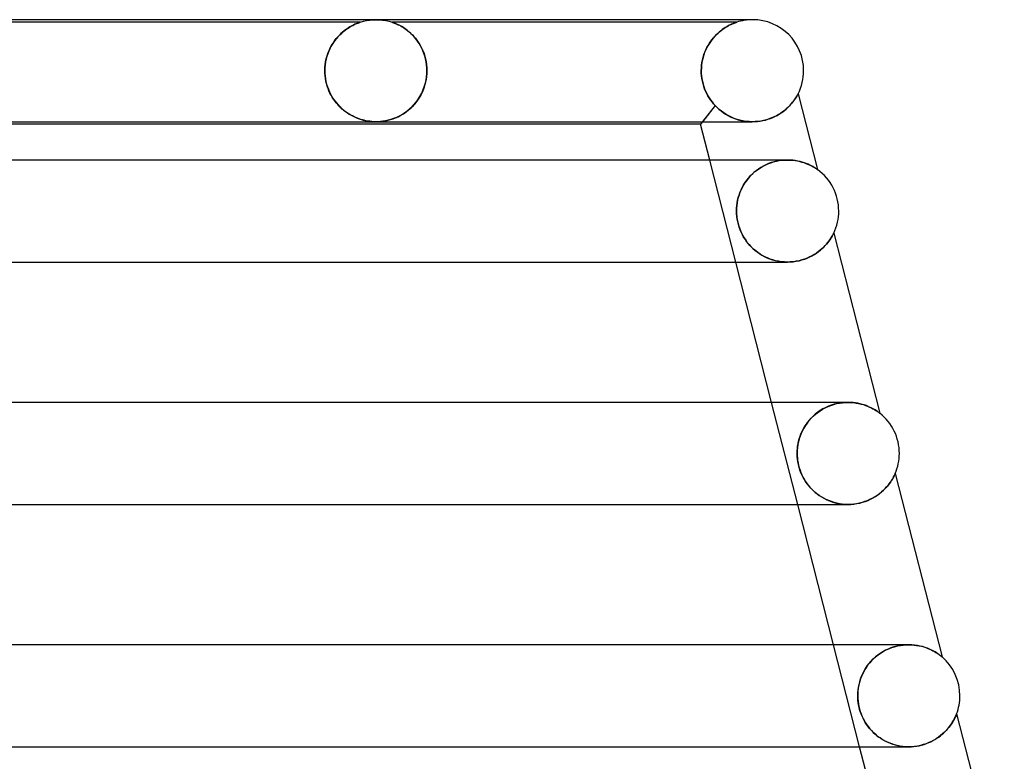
# Model space of a CAD drawing. Header units: millimetres. Extents: x -258 to 258, y -2 to 190.
# Tile 40 of 45: x 137 to 175, y 161 to 190. Entities that reach past the tile are written whole.
import ezdxf

# ---------------------------------------------------------------- set-up
doc = ezdxf.new("R2010")
doc.units = ezdxf.units.MM
doc.layers.add('HIDDEN', color=7, linetype='Continuous')
doc.layers.add('THICK', color=7, linetype='Continuous')

msp = doc.modelspace()

# ---------------------------------------------------------------- linework, layer by layer
at = {"layer": 'HIDDEN'}
for p, q in [((150.126, 189.9), (134.624, 189.9)), ((149.916, 189.818), (149.871, 189.797)), ((149.891, 189.806), (149.947, 189.832)), ((149.959, 189.837), (149.916, 189.818)), ((149.947, 189.832), (149.997, 189.853)), ((149.998, 189.854), (149.959, 189.837)), ((149.997, 189.853), (150.04, 189.87)), ((150.034, 189.868), (149.998, 189.854)), ((150.065, 189.879), (150.034, 189.868)), ((150.04, 189.87), (150.073, 189.882)), ((150.091, 189.888), (150.065, 189.879)), ((150.073, 189.882), (150.097, 189.89)), ((150.11, 189.895), (150.091, 189.888)), ((150.097, 189.89), (150.113, 189.896)), ((150.121, 189.899), (150.11, 189.895)), ((150.113, 189.896), (150.122, 189.899)), ((150.126, 189.9), (150.121, 189.899)), ((150.122, 189.899), (150.126, 189.9)), ((150.126, 189.9), (150.247, 189.936)), ((150.247, 189.936), (150.371, 189.964)), ((150.371, 189.964), (150.497, 189.984)), ((150.497, 189.984), (150.623, 189.996)), ((150.623, 189.996), (150.75, 190)), ((150.75, 190), (150.877, 189.996)), ((150.877, 189.996), (151.003, 189.984)), ((151.003, 189.984), (151.129, 189.964)), ((151.129, 189.964), (151.253, 189.936)), ((151.253, 189.936), (151.374, 189.9)), ((151.374, 189.9), (151.378, 189.899)), ((151.378, 189.899), (151.374, 189.9)), ((164.876, 189.9), (151.374, 189.9)), ((151.378, 189.899), (151.389, 189.895)), ((151.388, 189.895), (151.378, 189.899)), ((151.406, 189.889), (151.388, 189.895)), ((151.389, 189.895), (151.407, 189.889)), ((151.433, 189.88), (151.406, 189.889)), ((151.407, 189.889), (151.43, 189.881)), ((151.43, 189.881), (151.459, 189.87)), ((151.469, 189.866), (151.433, 189.88)), ((151.459, 189.87), (151.493, 189.857)), ((151.513, 189.848), (151.469, 189.866)), ((151.493, 189.857), (151.531, 189.841)), ((151.564, 189.826), (151.513, 189.848)), ((151.531, 189.841), (151.572, 189.823)), ((151.62, 189.8), (151.564, 189.826)), ((151.572, 189.823), (151.616, 189.802)), ((164.679, 189.824), (164.634, 189.803)), ((164.662, 189.816), (164.707, 189.836)), ((164.723, 189.843), (164.679, 189.824)), ((164.707, 189.836), (164.748, 189.853)), ((164.764, 189.86), (164.723, 189.843)), ((164.748, 189.853), (164.784, 189.867)), ((164.801, 189.874), (164.764, 189.86)), ((164.784, 189.867), (164.814, 189.879)), ((164.831, 189.885), (164.801, 189.874)), ((164.814, 189.879), (164.839, 189.888)), ((164.855, 189.893), (164.831, 189.885)), ((164.839, 189.888), (164.859, 189.894)), ((164.87, 189.898), (164.855, 189.893)), ((164.859, 189.894), (164.871, 189.899)), ((164.876, 189.9), (164.87, 189.898)), ((164.871, 189.899), (164.876, 189.9)), ((165.5, 190), (165.301, 190)), ((149.369, 189.452), (149.308, 189.392)), ((149.325, 189.409), (149.398, 189.478)), ((149.431, 189.507), (149.369, 189.452)), ((149.398, 189.478), (149.472, 189.542)), ((149.492, 189.558), (149.431, 189.507)), ((149.472, 189.542), (149.547, 189.6)), ((149.551, 189.604), (149.492, 189.558)), ((149.547, 189.6), (149.621, 189.653)), ((149.61, 189.646), (149.551, 189.604)), ((149.667, 189.683), (149.61, 189.646)), ((149.621, 189.653), (149.693, 189.699)), ((149.722, 189.717), (149.667, 189.683)), ((149.693, 189.699), (149.763, 189.74)), ((149.775, 189.747), (149.722, 189.717)), ((149.763, 189.74), (149.829, 189.776)), ((149.825, 189.774), (149.775, 189.747)), ((149.871, 189.797), (149.825, 189.774)), ((149.829, 189.776), (149.891, 189.806)), ((151.616, 189.802), (151.662, 189.779)), ((151.682, 189.768), (151.62, 189.8)), ((151.662, 189.779), (151.711, 189.753)), ((151.749, 189.732), (151.682, 189.768)), ((151.711, 189.753), (151.762, 189.724)), ((151.817, 189.689), (151.749, 189.732)), ((151.762, 189.724), (151.816, 189.691)), ((151.816, 189.691), (151.872, 189.654)), ((151.889, 189.642), (151.817, 189.689)), ((151.872, 189.654), (151.929, 189.613)), ((151.962, 189.588), (151.889, 189.642)), ((151.929, 189.613), (151.988, 189.567)), ((152.034, 189.529), (151.962, 189.588)), ((151.988, 189.567), (152.048, 189.518)), ((152.106, 189.465), (152.034, 189.529)), ((152.048, 189.518), (152.108, 189.463)), ((152.176, 189.396), (152.106, 189.465)), ((152.108, 189.463), (152.169, 189.404)), ((164.131, 189.462), (164.07, 189.404)), ((164.087, 189.42), (164.147, 189.477)), ((164.192, 189.516), (164.131, 189.462)), ((164.147, 189.477), (164.208, 189.53)), ((164.253, 189.566), (164.192, 189.516)), ((164.208, 189.53), (164.268, 189.579)), ((164.313, 189.612), (164.253, 189.566)), ((164.268, 189.579), (164.329, 189.624)), ((164.371, 189.653), (164.313, 189.612)), ((164.329, 189.624), (164.389, 189.665)), ((164.429, 189.69), (164.371, 189.653)), ((164.389, 189.665), (164.448, 189.702)), ((164.484, 189.724), (164.429, 189.69)), ((164.448, 189.702), (164.505, 189.736)), ((164.537, 189.754), (164.484, 189.724)), ((164.505, 189.736), (164.56, 189.766)), ((164.587, 189.78), (164.537, 189.754)), ((164.56, 189.766), (164.613, 189.793)), ((164.634, 189.803), (164.587, 189.78)), ((164.613, 189.793), (164.662, 189.816)), ((149.004, 188.993), (149.062, 189.086)), ((149.078, 189.111), (149.026, 189.03)), ((149.062, 189.086), (149.123, 189.174)), ((149.133, 189.188), (149.078, 189.111)), ((149.123, 189.174), (149.187, 189.257)), ((149.19, 189.26), (149.133, 189.188)), ((149.187, 189.257), (149.255, 189.336)), ((149.248, 189.328), (149.19, 189.26)), ((149.308, 189.392), (149.248, 189.328)), ((149.255, 189.336), (149.325, 189.409)), ((152.169, 189.404), (152.229, 189.34)), ((152.244, 189.323), (152.176, 189.396)), ((152.229, 189.34), (152.287, 189.271)), ((152.309, 189.244), (152.244, 189.323)), ((152.287, 189.271), (152.344, 189.198)), ((152.371, 189.161), (152.309, 189.244)), ((152.344, 189.198), (152.398, 189.121)), ((152.429, 189.073), (152.371, 189.161)), ((152.398, 189.121), (152.45, 189.04)), ((152.484, 188.981), (152.429, 189.073)), ((163.794, 189.057), (163.746, 188.976)), ((163.755, 188.993), (163.805, 189.074)), ((163.845, 189.134), (163.794, 189.057)), ((163.805, 189.074), (163.857, 189.152)), ((163.898, 189.207), (163.845, 189.134)), ((163.857, 189.152), (163.912, 189.225)), ((163.954, 189.276), (163.898, 189.207)), ((163.912, 189.225), (163.969, 189.294)), ((164.011, 189.342), (163.954, 189.276)), ((163.969, 189.294), (164.027, 189.359)), ((164.07, 189.404), (164.011, 189.342)), ((164.027, 189.359), (164.087, 189.42)), ((148.851, 188.662), (148.818, 188.56)), ((148.824, 188.58), (148.861, 188.689)), ((148.889, 188.76), (148.851, 188.662)), ((148.861, 188.689), (148.904, 188.794)), ((148.931, 188.854), (148.889, 188.76)), ((148.904, 188.794), (148.952, 188.896)), ((148.977, 188.944), (148.931, 188.854)), ((148.952, 188.896), (149.004, 188.993)), ((149.026, 189.03), (148.977, 188.944)), ((152.45, 189.04), (152.499, 188.953)), ((152.534, 188.884), (152.484, 188.981)), ((152.499, 188.953), (152.544, 188.863)), ((152.579, 188.784), (152.534, 188.884)), ((152.544, 188.863), (152.586, 188.768)), ((152.62, 188.679), (152.579, 188.784)), ((152.586, 188.768), (152.624, 188.669)), ((152.655, 188.571), (152.62, 188.679)), ((152.624, 188.669), (152.657, 188.566)), ((163.621, 188.713), (163.587, 188.618)), ((163.591, 188.63), (163.626, 188.726)), ((163.659, 188.804), (163.621, 188.713)), ((163.626, 188.726), (163.666, 188.819)), ((163.701, 188.892), (163.659, 188.804)), ((163.666, 188.819), (163.709, 188.908)), ((163.746, 188.976), (163.701, 188.892)), ((163.709, 188.908), (163.755, 188.993)), ((148.767, 188.345), (148.75, 188.232)), ((148.751, 188.236), (148.769, 188.352)), ((148.79, 188.454), (148.767, 188.345)), ((148.769, 188.352), (148.793, 188.467)), ((148.818, 188.56), (148.79, 188.454)), ((148.793, 188.467), (148.824, 188.58)), ((152.684, 188.46), (152.655, 188.571)), ((152.657, 188.566), (152.685, 188.459)), ((152.707, 188.347), (152.684, 188.46)), ((152.685, 188.459), (152.707, 188.348)), ((152.707, 188.348), (152.723, 188.234)), ((152.724, 188.233), (152.707, 188.347)), ((163.514, 188.317), (163.499, 188.212)), ((163.5, 188.218), (163.515, 188.324)), ((163.533, 188.421), (163.514, 188.317)), ((163.515, 188.324), (163.535, 188.429)), ((163.558, 188.521), (163.533, 188.421)), ((163.535, 188.429), (163.561, 188.531)), ((163.587, 188.618), (163.558, 188.521)), ((163.561, 188.531), (163.591, 188.63)), ((148.737, 188), (148.74, 188.119)), ((148.74, 188.116), (148.737, 188)), ((148.737, 188), (148.737, 187.983)), ((148.737, 187.983), (148.737, 188)), ((148.737, 187.983), (148.737, 187.967)), ((148.737, 187.967), (148.737, 187.983)), ((148.737, 187.967), (148.737, 187.95)), ((148.737, 187.95), (148.737, 187.967)), ((148.737, 187.95), (148.738, 187.933)), ((148.738, 187.933), (148.737, 187.95)), ((148.738, 187.933), (148.738, 187.917)), ((148.738, 187.917), (148.738, 187.933)), ((148.738, 187.917), (148.739, 187.9)), ((148.739, 187.9), (148.738, 187.917)), ((148.739, 187.9), (148.747, 187.793)), ((148.747, 187.796), (148.739, 187.9)), ((148.74, 188.119), (148.751, 188.236)), ((148.75, 188.232), (148.74, 188.116)), ((152.719, 187.732), (152.734, 187.9)), ((152.734, 187.9), (152.721, 187.751)), ((152.723, 188.234), (152.734, 188.118)), ((152.734, 188.117), (152.724, 188.233)), ((152.734, 188.118), (152.737, 188)), ((152.737, 188), (152.734, 188.117)), ((152.735, 187.917), (152.734, 187.9)), ((152.734, 187.9), (152.735, 187.917)), ((152.736, 187.933), (152.735, 187.917)), ((152.735, 187.917), (152.736, 187.933)), ((152.737, 187.967), (152.736, 187.95)), ((152.736, 187.95), (152.737, 187.967)), ((152.736, 187.95), (152.736, 187.933)), ((152.736, 187.933), (152.736, 187.95)), ((152.737, 188), (152.737, 187.983)), ((152.737, 187.983), (152.737, 188)), ((152.737, 187.983), (152.737, 187.967)), ((152.737, 187.967), (152.737, 187.983)), ((163.488, 188), (163.491, 188.11)), ((163.491, 188.107), (163.488, 188)), ((163.488, 188), (163.488, 187.983)), ((163.488, 187.983), (163.488, 188)), ((163.488, 187.983), (163.488, 187.967)), ((163.488, 187.967), (163.488, 187.983)), ((163.488, 187.967), (163.488, 187.95)), ((163.488, 187.95), (163.488, 187.967)), ((163.488, 187.95), (163.489, 187.933)), ((163.489, 187.933), (163.488, 187.95)), ((163.489, 187.933), (163.49, 187.917)), ((163.49, 187.917), (163.489, 187.933)), ((163.49, 187.917), (163.49, 187.9)), ((163.49, 187.9), (163.49, 187.917)), ((163.49, 187.9), (163.498, 187.794)), ((163.498, 187.795), (163.49, 187.9)), ((163.491, 188.11), (163.5, 188.218)), ((163.499, 188.212), (163.491, 188.107)), ((148.76, 187.693), (148.747, 187.796)), ((148.747, 187.793), (148.762, 187.685)), ((148.779, 187.592), (148.76, 187.693)), ((148.762, 187.685), (148.782, 187.579)), ((148.802, 187.494), (148.779, 187.592)), ((148.782, 187.579), (148.808, 187.474)), ((152.648, 187.408), (152.69, 187.566)), ((152.697, 187.602), (152.662, 187.456)), ((152.69, 187.566), (152.719, 187.732)), ((152.721, 187.751), (152.697, 187.602)), ((163.512, 187.69), (163.498, 187.795)), ((163.498, 187.794), (163.512, 187.689)), ((163.531, 187.586), (163.512, 187.69)), ((163.512, 187.689), (163.532, 187.585)), ((163.556, 187.484), (163.531, 187.586)), ((163.532, 187.585), (163.556, 187.483)), ((148.83, 187.397), (148.802, 187.494)), ((148.808, 187.474), (148.839, 187.371)), ((148.863, 187.303), (148.83, 187.397)), ((148.839, 187.371), (148.876, 187.271)), ((148.899, 187.213), (148.863, 187.303)), ((148.876, 187.271), (148.917, 187.173)), ((148.939, 187.126), (148.899, 187.213)), ((148.917, 187.173), (148.964, 187.078)), ((148.983, 187.043), (148.939, 187.126)), ((152.463, 186.985), (152.534, 187.118)), ((152.561, 187.176), (152.496, 187.044)), ((152.534, 187.118), (152.596, 187.259)), ((152.617, 187.313), (152.561, 187.176)), ((152.596, 187.259), (152.648, 187.408)), ((152.662, 187.456), (152.617, 187.313)), ((163.586, 187.385), (163.556, 187.484)), ((163.556, 187.483), (163.586, 187.384)), ((163.62, 187.288), (163.586, 187.385)), ((163.586, 187.384), (163.62, 187.288)), ((163.62, 187.288), (163.659, 187.194)), ((163.659, 187.195), (163.62, 187.288)), ((163.702, 187.104), (163.659, 187.195)), ((163.659, 187.194), (163.702, 187.103)), ((148.964, 187.078), (149.015, 186.987)), ((149.029, 186.963), (148.983, 187.043)), ((149.015, 186.987), (149.07, 186.899)), ((149.079, 186.886), (149.029, 186.963)), ((149.07, 186.899), (149.13, 186.815)), ((149.131, 186.813), (149.079, 186.886)), ((149.13, 186.815), (149.192, 186.735)), ((149.185, 186.743), (149.131, 186.813)), ((149.242, 186.677), (149.185, 186.743)), ((149.192, 186.735), (149.259, 186.658)), ((152.211, 186.643), (152.301, 186.748)), ((152.342, 186.802), (152.254, 186.692)), ((152.301, 186.748), (152.385, 186.862)), ((152.423, 186.919), (152.342, 186.802)), ((152.385, 186.862), (152.463, 186.985)), ((152.496, 187.044), (152.423, 186.919)), ((163.748, 187.017), (163.702, 187.104)), ((163.702, 187.103), (163.749, 187.016)), ((163.799, 186.933), (163.748, 187.017)), ((163.749, 187.016), (163.8, 186.932)), ((163.853, 186.853), (163.799, 186.933)), ((163.8, 186.932), (163.853, 186.852)), ((163.91, 186.776), (163.853, 186.853)), ((163.853, 186.852), (163.91, 186.776)), ((163.91, 186.776), (163.97, 186.703)), ((163.969, 186.703), (163.91, 186.776)), ((167.025, 186.71), (167.067, 186.761)), ((167.067, 186.761), (167.105, 186.81)), ((167.105, 186.81), (167.138, 186.856)), ((167.138, 186.856), (167.169, 186.9)), ((167.169, 186.9), (167.195, 186.941)), ((167.195, 186.941), (167.218, 186.977)), ((167.218, 186.977), (167.238, 187.012)), ((167.238, 187.012), (167.256, 187.044)), ((167.256, 187.044), (167.271, 187.071)), ((167.271, 187.071), (167.281, 187.089)), ((167.281, 187.089), (167.284, 187.096)), ((149.3, 186.614), (149.242, 186.677)), ((149.259, 186.658), (149.328, 186.586)), ((149.361, 186.554), (149.3, 186.614)), ((149.328, 186.586), (149.399, 186.519)), ((149.423, 186.497), (149.361, 186.554)), ((149.399, 186.519), (149.471, 186.457)), ((149.487, 186.444), (149.423, 186.497)), ((149.471, 186.457), (149.545, 186.399)), ((149.552, 186.394), (149.487, 186.444)), ((149.545, 186.399), (149.621, 186.346)), ((149.619, 186.347), (149.552, 186.394)), ((149.687, 186.303), (149.619, 186.347)), ((149.621, 186.346), (149.697, 186.297)), ((151.819, 186.313), (151.921, 186.383)), ((151.959, 186.412), (151.855, 186.337)), ((151.921, 186.383), (152.021, 186.461)), ((152.061, 186.496), (151.959, 186.412)), ((152.021, 186.461), (152.118, 186.547)), ((152.16, 186.589), (152.061, 186.496)), ((152.118, 186.547), (152.211, 186.643)), ((152.254, 186.692), (152.16, 186.589)), ((164.032, 186.634), (163.461, 185.9)), ((164.032, 186.634), (163.539, 186)), ((164.032, 186.634), (163.969, 186.703)), ((163.97, 186.703), (164.032, 186.634)), ((164.109, 186.555), (164.032, 186.634)), ((164.032, 186.634), (164.105, 186.56)), ((164.105, 186.56), (164.182, 186.488)), ((164.191, 186.48), (164.109, 186.555)), ((164.182, 186.488), (164.264, 186.421)), ((164.279, 186.41), (164.191, 186.48)), ((164.264, 186.421), (164.349, 186.358)), ((164.371, 186.343), (164.279, 186.41)), ((164.349, 186.358), (164.438, 186.3)), ((166.613, 186.344), (166.684, 186.394)), ((166.684, 186.394), (166.752, 186.446)), ((166.752, 186.446), (166.815, 186.498)), ((166.815, 186.498), (166.874, 186.552)), ((166.874, 186.552), (166.928, 186.605)), ((166.928, 186.605), (166.979, 186.658)), ((166.979, 186.658), (167.025, 186.71)), ((149.755, 186.262), (149.687, 186.303)), ((149.697, 186.297), (149.774, 186.252)), ((149.823, 186.226), (149.755, 186.262)), ((149.774, 186.252), (149.851, 186.212)), ((149.891, 186.192), (149.823, 186.226)), ((149.851, 186.212), (149.928, 186.175)), ((149.958, 186.162), (149.891, 186.192)), ((149.928, 186.175), (150.005, 186.143)), ((150.024, 186.135), (149.958, 186.162)), ((150.005, 186.143), (150.082, 186.114)), ((150.089, 186.111), (150.024, 186.135)), ((150.082, 186.114), (150.159, 186.089)), ((150.153, 186.09), (150.089, 186.111)), ((150.216, 186.072), (150.153, 186.09)), ((150.159, 186.089), (150.235, 186.067)), ((150.277, 186.056), (150.216, 186.072)), ((150.235, 186.067), (150.311, 186.048)), ((150.344, 186.041), (150.277, 186.056)), ((150.311, 186.048), (150.385, 186.033)), ((150.418, 186.028), (150.344, 186.041)), ((150.385, 186.033), (150.456, 186.021)), ((150.497, 186.016), (150.418, 186.028)), ((150.456, 186.021), (150.522, 186.013)), ((150.58, 186.007), (150.497, 186.016)), ((150.522, 186.013), (150.583, 186.007)), ((150.663, 186.002), (150.58, 186.007)), ((150.583, 186.007), (150.641, 186.003)), ((150.641, 186.003), (150.695, 186.001)), ((150.747, 186), (150.663, 186.002)), ((150.695, 186.001), (150.749, 186)), ((150.832, 186.002), (150.747, 186)), ((150.749, 186), (150.805, 186.001)), ((150.805, 186.001), (150.861, 186.003)), ((150.921, 186.007), (150.832, 186.002)), ((150.861, 186.003), (150.917, 186.007)), ((150.917, 186.007), (150.977, 186.013)), ((151.017, 186.018), (150.921, 186.007)), ((150.977, 186.013), (151.047, 186.022)), ((151.12, 186.035), (151.017, 186.018)), ((151.047, 186.022), (151.126, 186.036)), ((151.225, 186.058), (151.12, 186.035)), ((151.126, 186.036), (151.217, 186.056)), ((151.217, 186.056), (151.312, 186.081)), ((151.33, 186.087), (151.225, 186.058)), ((151.312, 186.081), (151.41, 186.113)), ((151.435, 186.122), (151.33, 186.087)), ((151.41, 186.113), (151.511, 186.152)), ((151.54, 186.164), (151.435, 186.122)), ((151.511, 186.152), (151.613, 186.198)), ((151.645, 186.213), (151.54, 186.164)), ((151.613, 186.198), (151.716, 186.251)), ((151.75, 186.271), (151.645, 186.213)), ((151.716, 186.251), (151.819, 186.313)), ((151.855, 186.337), (151.75, 186.271)), ((164.467, 186.282), (164.371, 186.343)), ((164.438, 186.3), (164.53, 186.246)), ((164.567, 186.226), (164.467, 186.282)), ((164.53, 186.246), (164.626, 186.196)), ((164.671, 186.175), (164.567, 186.226)), ((164.626, 186.196), (164.724, 186.152)), ((164.779, 186.13), (164.671, 186.175)), ((164.724, 186.152), (164.826, 186.113)), ((164.891, 186.092), (164.779, 186.13)), ((164.826, 186.113), (164.931, 186.079)), ((165.005, 186.059), (164.891, 186.092)), ((164.931, 186.079), (165.038, 186.051)), ((165.122, 186.034), (165.005, 186.059)), ((165.038, 186.051), (165.147, 186.029)), ((165.24, 186.015), (165.122, 186.034)), ((165.147, 186.029), (165.257, 186.013)), ((165.36, 186.004), (165.24, 186.015)), ((165.257, 186.013), (165.369, 186.004)), ((165.481, 186), (165.36, 186.004)), ((165.369, 186.004), (165.482, 186)), ((165.482, 186), (165.589, 186.003)), ((165.589, 186.003), (165.694, 186.011)), ((165.694, 186.011), (165.798, 186.024)), ((165.798, 186.024), (165.901, 186.043)), ((165.901, 186.043), (166.002, 186.067)), ((166.002, 186.067), (166.1, 186.096)), ((166.1, 186.096), (166.195, 186.128)), ((166.195, 186.128), (166.286, 186.165)), ((166.286, 186.165), (166.373, 186.205)), ((166.373, 186.205), (166.457, 186.249)), ((166.457, 186.249), (166.537, 186.295)), ((166.537, 186.295), (166.613, 186.344)), ((164.84, 180.5), (163.819, 184.5)), ((166.21, 184.39), (166.321, 184.425)), ((166.339, 184.43), (166.231, 184.398)), ((166.321, 184.425), (166.433, 184.453)), ((166.446, 184.456), (166.339, 184.43)), ((166.433, 184.453), (166.544, 184.474)), ((166.554, 184.476), (166.446, 184.456)), ((166.544, 184.474), (166.654, 184.489)), ((166.66, 184.489), (166.554, 184.476)), ((166.654, 184.489), (166.762, 184.497)), ((166.764, 184.497), (166.66, 184.489)), ((166.762, 184.497), (166.867, 184.5)), ((166.867, 184.5), (166.764, 184.497)), ((166.972, 184.497), (166.867, 184.5)), ((167.074, 184.489), (166.972, 184.497)), ((167.173, 184.477), (167.074, 184.489)), ((167.268, 184.46), (167.173, 184.477)), ((167.358, 184.439), (167.268, 184.46)), ((167.445, 184.415), (167.358, 184.439)), ((165.505, 183.968), (165.593, 184.045)), ((165.635, 184.078), (165.549, 184.007)), ((165.593, 184.045), (165.687, 184.117)), ((165.726, 184.145), (165.635, 184.078)), ((165.687, 184.117), (165.784, 184.184)), ((165.82, 184.207), (165.726, 184.145)), ((165.784, 184.184), (165.886, 184.245)), ((165.919, 184.263), (165.82, 184.207)), ((165.886, 184.245), (165.992, 184.3)), ((166.021, 184.314), (165.919, 184.263)), ((165.992, 184.3), (166.1, 184.349)), ((166.125, 184.359), (166.021, 184.314)), ((166.1, 184.349), (166.21, 184.39)), ((166.231, 184.398), (166.125, 184.359)), ((167.527, 184.389), (167.445, 184.415)), ((167.603, 184.361), (167.527, 184.389)), ((167.675, 184.332), (167.603, 184.361)), ((167.741, 184.301), (167.675, 184.332)), ((167.802, 184.271), (167.741, 184.301)), ((167.856, 184.242), (167.802, 184.271)), ((167.904, 184.214), (167.856, 184.242)), ((167.945, 184.189), (167.904, 184.214)), ((167.98, 184.167), (167.945, 184.189)), ((168.007, 184.149), (167.98, 184.167)), ((168.027, 184.135), (168.007, 184.149)), ((168.039, 184.126), (168.027, 184.135)), ((168.043, 184.123), (168.039, 184.126)), ((165.255, 183.687), (165.194, 183.599)), ((165.209, 183.621), (165.274, 183.713)), ((165.321, 183.772), (165.255, 183.687)), ((165.274, 183.713), (165.346, 183.802)), ((165.392, 183.854), (165.321, 183.772)), ((165.346, 183.802), (165.423, 183.887)), ((165.468, 183.932), (165.392, 183.854)), ((165.423, 183.887), (165.505, 183.968)), ((165.549, 184.007), (165.468, 183.932)), ((165.042, 183.32), (165.002, 183.223)), ((165.004, 183.228), (165.046, 183.329)), ((165.088, 183.415), (165.042, 183.32)), ((165.046, 183.329), (165.094, 183.428)), ((165.138, 183.508), (165.088, 183.415)), ((165.094, 183.428), (165.148, 183.525)), ((165.194, 183.599), (165.138, 183.508)), ((165.148, 183.525), (165.209, 183.621)), ((164.914, 182.923), (164.894, 182.82)), ((164.894, 182.818), (164.913, 182.922)), ((164.913, 182.922), (164.938, 183.024)), ((164.938, 183.025), (164.914, 182.923)), ((164.938, 183.024), (164.968, 183.127)), ((164.968, 183.125), (164.938, 183.025)), ((164.968, 183.127), (165.004, 183.228)), ((165.002, 183.223), (164.968, 183.125)), ((164.869, 182.5), (164.872, 182.608)), ((164.872, 182.608), (164.869, 182.5)), ((164.872, 182.395), (164.869, 182.5)), ((164.869, 182.5), (164.873, 182.389)), ((164.872, 182.608), (164.88, 182.714)), ((164.88, 182.714), (164.872, 182.608)), ((164.894, 182.82), (164.88, 182.714)), ((164.88, 182.714), (164.894, 182.818)), ((164.881, 182.289), (164.872, 182.395)), ((164.873, 182.389), (164.882, 182.278)), ((164.895, 182.183), (164.881, 182.289)), ((164.882, 182.278), (164.898, 182.167)), ((164.915, 182.077), (164.895, 182.183)), ((164.898, 182.167), (164.92, 182.057)), ((164.941, 181.972), (164.915, 182.077)), ((164.92, 182.057), (164.948, 181.947)), ((164.973, 181.868), (164.941, 181.972)), ((164.948, 181.947), (164.982, 181.84)), ((165.009, 181.766), (164.973, 181.868)), ((164.982, 181.84), (165.022, 181.736)), ((165.051, 181.668), (165.009, 181.766)), ((165.022, 181.736), (165.066, 181.635)), ((165.098, 181.572), (165.051, 181.668)), ((165.066, 181.635), (165.116, 181.538)), ((165.149, 181.48), (165.098, 181.572)), ((165.116, 181.538), (165.171, 181.444)), ((165.205, 181.391), (165.149, 181.48)), ((165.171, 181.444), (165.229, 181.355)), ((165.264, 181.306), (165.205, 181.391)), ((165.229, 181.355), (165.292, 181.27)), ((168.487, 181.32), (168.525, 181.373)), ((168.525, 181.373), (168.558, 181.423)), ((168.558, 181.423), (168.588, 181.469)), ((168.588, 181.469), (168.612, 181.511)), ((168.612, 181.511), (168.633, 181.548)), ((168.633, 181.548), (168.651, 181.582)), ((168.651, 181.582), (168.666, 181.61)), ((168.666, 181.61), (168.675, 181.629)), ((168.675, 181.629), (168.679, 181.636)), ((165.328, 181.225), (165.264, 181.306)), ((165.292, 181.27), (165.359, 181.188)), ((165.394, 181.148), (165.328, 181.225)), ((165.359, 181.188), (165.43, 181.109)), ((165.465, 181.074), (165.394, 181.148)), ((165.43, 181.109), (165.507, 181.034)), ((165.54, 181.004), (165.465, 181.074)), ((165.507, 181.034), (165.588, 180.962)), ((165.62, 180.936), (165.54, 181.004)), ((165.588, 180.962), (165.674, 180.894)), ((168.082, 180.911), (168.155, 180.969)), ((168.155, 180.969), (168.223, 181.028)), ((168.223, 181.028), (168.285, 181.087)), ((168.285, 181.087), (168.343, 181.147)), ((168.343, 181.147), (168.396, 181.206)), ((168.396, 181.206), (168.444, 181.264)), ((168.444, 181.264), (168.487, 181.32)), ((165.704, 180.873), (165.62, 180.936)), ((165.674, 180.894), (165.765, 180.831)), ((165.792, 180.813), (165.704, 180.873)), ((165.765, 180.831), (165.86, 180.771)), ((165.884, 180.757), (165.792, 180.813)), ((165.86, 180.771), (165.959, 180.717)), ((165.981, 180.706), (165.884, 180.757)), ((165.959, 180.717), (166.062, 180.668)), ((166.081, 180.66), (165.981, 180.706)), ((166.062, 180.668), (166.168, 180.625)), ((166.185, 180.619), (166.081, 180.66)), ((166.168, 180.625), (166.277, 180.588)), ((166.292, 180.584), (166.185, 180.619)), ((166.277, 180.588), (166.39, 180.557)), ((166.401, 180.554), (166.292, 180.584)), ((167.323, 180.554), (167.434, 180.583)), ((167.434, 180.583), (167.54, 180.618)), ((167.54, 180.618), (167.642, 180.657)), ((167.642, 180.657), (167.74, 180.701)), ((167.74, 180.701), (167.832, 180.749)), ((167.832, 180.749), (167.92, 180.8)), ((167.92, 180.8), (168.004, 180.854)), ((168.004, 180.854), (168.082, 180.911)), ((166.39, 180.557), (166.505, 180.532)), ((166.513, 180.531), (166.401, 180.554)), ((166.505, 180.532), (166.622, 180.515)), ((166.627, 180.514), (166.513, 180.531)), ((166.622, 180.515), (166.741, 180.504)), ((166.743, 180.504), (166.627, 180.514)), ((166.741, 180.504), (166.86, 180.5)), ((166.86, 180.5), (166.743, 180.504)), ((166.86, 180.5), (166.978, 180.503)), ((166.978, 180.503), (167.095, 180.513)), ((167.095, 180.513), (167.211, 180.53)), ((167.211, 180.53), (167.323, 180.554)), ((167.266, 171), (166.245, 175)), ((168.244, 174.735), (168.347, 174.79)), ((168.363, 174.798), (168.256, 174.742)), ((168.347, 174.79), (168.454, 174.84)), ((168.473, 174.848), (168.363, 174.798)), ((168.454, 174.84), (168.564, 174.883)), ((168.584, 174.89), (168.473, 174.848)), ((168.564, 174.883), (168.677, 174.919)), ((168.696, 174.925), (168.584, 174.89)), ((168.677, 174.919), (168.791, 174.949)), ((168.808, 174.953), (168.696, 174.925)), ((168.791, 174.949), (168.904, 174.972)), ((168.919, 174.974), (168.808, 174.953)), ((168.904, 174.972), (169.018, 174.988)), ((169.029, 174.989), (168.919, 174.974)), ((169.018, 174.988), (169.13, 174.997)), ((169.137, 174.997), (169.029, 174.989)), ((169.13, 174.997), (169.241, 175)), ((169.243, 175), (169.137, 174.997)), ((169.344, 174.997), (169.243, 175)), ((169.442, 174.99), (169.344, 174.997)), ((169.536, 174.978), (169.442, 174.99)), ((169.628, 174.963), (169.536, 174.978)), ((169.715, 174.944), (169.628, 174.963)), ((169.798, 174.922), (169.715, 174.944)), ((169.877, 174.898), (169.798, 174.922)), ((169.951, 174.871), (169.877, 174.898)), ((170.02, 174.844), (169.951, 174.871)), ((170.086, 174.815), (170.02, 174.844)), ((170.146, 174.787), (170.086, 174.815)), ((170.202, 174.758), (170.146, 174.787)), ((167.724, 174.305), (167.798, 174.387)), ((167.868, 174.456), (167.784, 174.372)), ((167.798, 174.387), (167.877, 174.465)), ((167.957, 174.536), (167.868, 174.456)), ((167.877, 174.465), (167.961, 174.539)), ((168.052, 174.61), (167.957, 174.536)), ((167.961, 174.539), (168.05, 174.609)), ((168.05, 174.609), (168.145, 174.674)), ((168.152, 174.679), (168.052, 174.61)), ((168.145, 174.674), (168.244, 174.735)), ((168.256, 174.742), (168.152, 174.679)), ((170.253, 174.729), (170.202, 174.758)), ((170.299, 174.701), (170.253, 174.729)), ((170.341, 174.675), (170.299, 174.701)), ((170.377, 174.651), (170.341, 174.675)), ((170.409, 174.63), (170.377, 174.651)), ((170.434, 174.611), (170.409, 174.63)), ((170.455, 174.596), (170.434, 174.611)), ((170.47, 174.585), (170.455, 174.596)), ((170.479, 174.578), (170.47, 174.585)), ((170.482, 174.576), (170.479, 174.578)), ((167.484, 173.954), (167.536, 174.045)), ((167.566, 174.094), (167.506, 173.994)), ((167.536, 174.045), (167.593, 174.135)), ((167.633, 174.19), (167.566, 174.094)), ((167.593, 174.135), (167.656, 174.221)), ((167.705, 174.283), (167.633, 174.19)), ((167.656, 174.221), (167.724, 174.305)), ((167.784, 174.372), (167.705, 174.283)), ((167.361, 173.678), (167.326, 173.568)), ((167.328, 173.576), (167.359, 173.672)), ((167.359, 173.672), (167.395, 173.767)), ((167.403, 173.786), (167.361, 173.678)), ((167.395, 173.767), (167.437, 173.861)), ((167.451, 173.891), (167.403, 173.786)), ((167.437, 173.861), (167.484, 173.954)), ((167.506, 173.994), (167.451, 173.891)), ((167.258, 173.23), (167.248, 173.115)), ((167.254, 173.193), (167.265, 173.289)), ((167.274, 173.344), (167.258, 173.23)), ((167.265, 173.289), (167.281, 173.384)), ((167.296, 173.457), (167.274, 173.344)), ((167.281, 173.384), (167.302, 173.48)), ((167.326, 173.568), (167.296, 173.457)), ((167.302, 173.48), (167.328, 173.576)), ((167.248, 173.115), (167.245, 173)), ((167.245, 173), (167.247, 173.097)), ((167.248, 172.89), (167.245, 173)), ((167.245, 173), (167.247, 172.907)), ((167.247, 173.097), (167.254, 173.193)), ((167.247, 172.907), (167.254, 172.814)), ((167.258, 172.779), (167.248, 172.89)), ((167.254, 172.814), (167.265, 172.72)), ((167.273, 172.668), (167.258, 172.779)), ((167.265, 172.72), (167.281, 172.624)), ((167.295, 172.559), (167.273, 172.668)), ((167.281, 172.624), (167.302, 172.529)), ((167.322, 172.451), (167.295, 172.559)), ((167.302, 172.529), (167.327, 172.434)), ((167.355, 172.346), (167.322, 172.451)), ((167.327, 172.434), (167.357, 172.341)), ((167.394, 172.244), (167.355, 172.346)), ((167.357, 172.341), (167.392, 172.248)), ((167.392, 172.248), (167.431, 172.158)), ((167.436, 172.146), (167.394, 172.244)), ((167.431, 172.158), (167.474, 172.071)), ((167.484, 172.053), (167.436, 172.146)), ((167.474, 172.071), (167.521, 171.986)), ((171.001, 172.035), (171.025, 172.081)), ((171.025, 172.081), (171.045, 172.12)), ((171.045, 172.12), (171.061, 172.151)), ((171.061, 172.151), (171.072, 172.176)), ((171.072, 172.176), (171.08, 172.194)), ((171.08, 172.194), (171.085, 172.204)), ((171.085, 172.204), (171.086, 172.208)), ((167.535, 171.962), (167.484, 172.053)), ((167.521, 171.986), (167.571, 171.904)), ((167.591, 171.875), (167.535, 171.962)), ((167.571, 171.904), (167.625, 171.826)), ((167.651, 171.791), (167.591, 171.875)), ((167.625, 171.826), (167.682, 171.75)), ((167.716, 171.709), (167.651, 171.791)), ((167.682, 171.75), (167.743, 171.678)), ((167.786, 171.631), (167.716, 171.709)), ((170.75, 171.683), (170.805, 171.747)), ((170.805, 171.747), (170.854, 171.811)), ((170.854, 171.811), (170.898, 171.872)), ((170.898, 171.872), (170.937, 171.93)), ((170.937, 171.93), (170.971, 171.985)), ((170.971, 171.985), (171.001, 172.035)), ((167.743, 171.678), (167.808, 171.607)), ((167.86, 171.556), (167.786, 171.631)), ((167.808, 171.607), (167.877, 171.539)), ((167.938, 171.484), (167.86, 171.556)), ((167.877, 171.539), (167.951, 171.473)), ((168.02, 171.417), (167.938, 171.484)), ((167.951, 171.473), (168.028, 171.41)), ((168.106, 171.354), (168.02, 171.417)), ((168.028, 171.41), (168.11, 171.351)), ((168.195, 171.295), (168.106, 171.354)), ((168.11, 171.351), (168.196, 171.295)), ((170.219, 171.255), (170.31, 171.309)), ((170.31, 171.309), (170.396, 171.367)), ((170.396, 171.367), (170.478, 171.427)), ((170.478, 171.427), (170.554, 171.489)), ((170.554, 171.489), (170.625, 171.553)), ((170.625, 171.553), (170.69, 171.618)), ((170.69, 171.618), (170.75, 171.683)), ((168.288, 171.241), (168.195, 171.295)), ((168.196, 171.295), (168.286, 171.243)), ((168.286, 171.243), (168.38, 171.195)), ((168.384, 171.193), (168.288, 171.241)), ((168.38, 171.195), (168.477, 171.151)), ((168.483, 171.149), (168.384, 171.193)), ((168.477, 171.151), (168.577, 171.113)), ((168.585, 171.11), (168.483, 171.149)), ((168.577, 171.113), (168.68, 171.08)), ((168.69, 171.077), (168.585, 171.11)), ((168.68, 171.08), (168.786, 171.052)), ((168.796, 171.05), (168.69, 171.077)), ((168.786, 171.052), (168.895, 171.03)), ((168.905, 171.028), (168.796, 171.05)), ((168.895, 171.03), (169.006, 171.014)), ((169.015, 171.012), (168.905, 171.028)), ((169.006, 171.014), (169.119, 171.004)), ((169.127, 171.003), (169.015, 171.012)), ((169.119, 171.004), (169.234, 171)), ((169.238, 171), (169.127, 171.003)), ((169.234, 171), (169.35, 171.003)), ((169.35, 171.003), (169.466, 171.013)), ((169.466, 171.013), (169.582, 171.03)), ((169.582, 171.03), (169.696, 171.053)), ((169.696, 171.053), (169.808, 171.083)), ((169.808, 171.083), (169.917, 171.118)), ((169.917, 171.118), (170.022, 171.159)), ((170.022, 171.159), (170.123, 171.205)), ((170.123, 171.205), (170.219, 171.255)), ((169.693, 161.5), (168.671, 165.5)), ((170.501, 165.162), (170.408, 165.096)), ((170.416, 165.101), (170.516, 165.172)), ((170.6, 165.224), (170.501, 165.162)), ((170.516, 165.172), (170.621, 165.236)), ((170.703, 165.281), (170.6, 165.224)), ((170.621, 165.236), (170.729, 165.294)), ((170.811, 165.332), (170.703, 165.281)), ((170.729, 165.294), (170.839, 165.344)), ((170.922, 165.377), (170.811, 165.332)), ((170.839, 165.344), (170.952, 165.387)), ((171.036, 165.415), (170.922, 165.377)), ((170.952, 165.387), (171.065, 165.423)), ((171.152, 165.446), (171.036, 165.415)), ((171.065, 165.423), (171.178, 165.452)), ((171.269, 165.47), (171.152, 165.446)), ((171.178, 165.452), (171.291, 165.474)), ((171.386, 165.487), (171.269, 165.47)), ((171.291, 165.474), (171.402, 165.489)), ((171.503, 165.497), (171.386, 165.487)), ((171.402, 165.489), (171.51, 165.497)), ((171.617, 165.5), (171.503, 165.497)), ((171.51, 165.497), (171.617, 165.5)), ((171.733, 165.497), (171.617, 165.5)), ((171.846, 165.487), (171.733, 165.497)), ((171.956, 165.471), (171.846, 165.487)), ((172.061, 165.45), (171.956, 165.471)), ((172.162, 165.425), (172.061, 165.45)), ((172.257, 165.395), (172.162, 165.425)), ((172.347, 165.363), (172.257, 165.395)), ((172.431, 165.328), (172.347, 165.363)), ((172.509, 165.292), (172.431, 165.328)), ((172.581, 165.255), (172.509, 165.292)), ((172.647, 165.218), (172.581, 165.255)), ((172.707, 165.181), (172.647, 165.218)), ((172.76, 165.146), (172.707, 165.181)), ((172.806, 165.113), (172.76, 165.146)), ((169.995, 164.672), (170.067, 164.766)), ((170.087, 164.791), (170.021, 164.707)), ((170.067, 164.766), (170.145, 164.857)), ((170.159, 164.872), (170.087, 164.791)), ((170.145, 164.857), (170.23, 164.943)), ((170.237, 164.95), (170.159, 164.872)), ((170.23, 164.943), (170.32, 165.025)), ((170.32, 165.025), (170.237, 164.95)), ((170.32, 165.025), (170.416, 165.101)), ((170.408, 165.096), (170.32, 165.025)), ((172.845, 165.084), (172.806, 165.113)), ((172.876, 165.06), (172.845, 165.084)), ((172.898, 165.043), (172.876, 165.06)), ((172.912, 165.031), (172.898, 165.043)), ((172.919, 165.025), (172.912, 165.031)), ((172.921, 165.023), (172.919, 165.025)), ((169.769, 164.263), (169.816, 164.368)), ((169.852, 164.441), (169.807, 164.349)), ((169.816, 164.368), (169.869, 164.472)), ((169.903, 164.532), (169.852, 164.441)), ((169.869, 164.472), (169.929, 164.573)), ((169.959, 164.62), (169.903, 164.532)), ((169.929, 164.573), (169.995, 164.672)), ((170.021, 164.707), (169.959, 164.62)), ((169.675, 163.972), (169.655, 163.877)), ((169.669, 163.942), (169.696, 164.05)), ((169.701, 164.067), (169.675, 163.972)), ((169.696, 164.05), (169.729, 164.157)), ((169.731, 164.161), (169.701, 164.067)), ((169.729, 164.157), (169.769, 164.263)), ((169.766, 164.256), (169.731, 164.161)), ((169.807, 164.349), (169.766, 164.256)), ((169.621, 163.5), (169.623, 163.614)), ((169.622, 163.593), (169.621, 163.5)), ((169.629, 163.687), (169.622, 163.593)), ((169.623, 163.614), (169.633, 163.726)), ((169.64, 163.782), (169.629, 163.687)), ((169.633, 163.726), (169.648, 163.834)), ((169.655, 163.877), (169.64, 163.782)), ((169.648, 163.834), (169.669, 163.942)), ((169.623, 163.414), (169.621, 163.5)), ((169.621, 163.5), (169.623, 163.396)), ((169.628, 163.326), (169.623, 163.414)), ((169.623, 163.396), (169.632, 163.292)), ((169.638, 163.237), (169.628, 163.326)), ((169.632, 163.292), (169.646, 163.187)), ((169.652, 163.148), (169.638, 163.237)), ((169.646, 163.187), (169.665, 163.083)), ((169.671, 163.058), (169.652, 163.148)), ((169.665, 163.083), (169.69, 162.981)), ((169.693, 162.967), (169.671, 163.058)), ((169.69, 162.981), (169.719, 162.881)), ((169.72, 162.878), (169.693, 162.967)), ((169.719, 162.881), (169.753, 162.785)), ((169.752, 162.789), (169.72, 162.878)), ((169.787, 162.702), (169.752, 162.789)), ((169.753, 162.785), (169.791, 162.692)), ((169.826, 162.617), (169.787, 162.702)), ((169.791, 162.692), (169.833, 162.603)), ((169.869, 162.535), (169.826, 162.617)), ((169.833, 162.603), (169.878, 162.518)), ((169.915, 162.455), (169.869, 162.535)), ((169.878, 162.518), (169.927, 162.436)), ((169.964, 162.379), (169.915, 162.455)), ((169.927, 162.436), (169.979, 162.356)), ((173.291, 162.398), (173.322, 162.446)), ((173.322, 162.446), (173.35, 162.492)), ((173.35, 162.492), (173.375, 162.535)), ((173.375, 162.535), (173.397, 162.576)), ((173.397, 162.576), (173.417, 162.614)), ((173.417, 162.614), (173.435, 162.652)), ((173.435, 162.652), (173.453, 162.691)), ((173.453, 162.691), (173.469, 162.728)), ((173.469, 162.728), (173.482, 162.758)), ((173.482, 162.758), (173.49, 162.778)), ((173.49, 162.778), (173.493, 162.785)), ((170.016, 162.305), (169.964, 162.379)), ((169.979, 162.356), (170.035, 162.279)), ((170.072, 162.233), (170.016, 162.305)), ((170.035, 162.279), (170.095, 162.205)), ((170.132, 162.163), (170.072, 162.233)), ((170.095, 162.205), (170.159, 162.133)), ((170.196, 162.094), (170.132, 162.163)), ((170.159, 162.133), (170.226, 162.064)), ((170.264, 162.028), (170.196, 162.094)), ((170.226, 162.064), (170.297, 161.998)), ((172.979, 162.034), (173.034, 162.087)), ((173.034, 162.087), (173.086, 162.14)), ((173.086, 162.14), (173.134, 162.193)), ((173.134, 162.193), (173.179, 162.246)), ((173.179, 162.246), (173.22, 162.298)), ((173.22, 162.298), (173.257, 162.349)), ((173.257, 162.349), (173.291, 162.398)), ((170.337, 161.964), (170.264, 162.028)), ((170.297, 161.998), (170.372, 161.935)), ((170.413, 161.903), (170.337, 161.964)), ((170.372, 161.935), (170.451, 161.876)), ((170.494, 161.845), (170.413, 161.903)), ((170.451, 161.876), (170.532, 161.82)), ((170.579, 161.791), (170.494, 161.845)), ((170.532, 161.82), (170.618, 161.767)), ((170.667, 161.739), (170.579, 161.791)), ((170.618, 161.767), (170.706, 161.719)), ((170.76, 161.693), (170.667, 161.739)), ((170.706, 161.719), (170.798, 161.675)), ((170.855, 161.65), (170.76, 161.693)), ((170.798, 161.675), (170.893, 161.635)), ((172.312, 161.626), (172.401, 161.661)), ((172.401, 161.661), (172.487, 161.7)), ((172.487, 161.7), (172.568, 161.742)), ((172.568, 161.742), (172.646, 161.786)), ((172.646, 161.786), (172.721, 161.832)), ((172.721, 161.832), (172.791, 161.881)), ((172.791, 161.881), (172.857, 161.931)), ((172.857, 161.931), (172.92, 161.982)), ((172.92, 161.982), (172.979, 162.034)), ((170.955, 161.612), (170.855, 161.65)), ((170.893, 161.635), (170.991, 161.6)), ((171.057, 161.579), (170.955, 161.612)), ((170.991, 161.6), (171.091, 161.57)), ((171.163, 161.552), (171.057, 161.579)), ((171.091, 161.57), (171.193, 161.545)), ((171.271, 161.53), (171.163, 161.552)), ((171.193, 161.545), (171.296, 161.525)), ((171.382, 161.513), (171.271, 161.53)), ((171.296, 161.525), (171.401, 161.511)), ((171.496, 161.503), (171.382, 161.513)), ((171.401, 161.511), (171.507, 161.503)), ((171.611, 161.5), (171.496, 161.503)), ((171.507, 161.503), (171.613, 161.5)), ((171.613, 161.5), (171.718, 161.503)), ((171.613, 161.5), (171.613, 161.5)), ((171.718, 161.503), (171.822, 161.511)), ((171.822, 161.511), (171.925, 161.524)), ((171.925, 161.524), (172.026, 161.543)), ((172.026, 161.543), (172.124, 161.566)), ((172.124, 161.566), (172.219, 161.594)), ((172.219, 161.594), (172.312, 161.626))]:
    msp.add_line(p, q, dxfattribs=at)
msp.add_arc((165.5, 188), 2, 90, 108.1948, dxfattribs=at)
at = {"layer": 'THICK'}
for p, q in [((165.5, 190), (-165.5, 190)), ((167.079, 186.777), (167.036, 186.724)), ((167.118, 186.828), (167.079, 186.777)), ((167.153, 186.877), (167.118, 186.828)), ((167.184, 186.923), (167.153, 186.877)), ((167.21, 186.965), (167.184, 186.923)), ((167.233, 187.003), (167.21, 186.965)), ((167.251, 187.035), (167.233, 187.003)), ((167.266, 187.061), (167.251, 187.035)), ((167.276, 187.08), (167.266, 187.061)), ((167.282, 187.092), (167.276, 187.08)), ((167.284, 187.096), (167.282, 187.092)), ((167.284, 187.096), (168.043, 184.123)), ((166.677, 186.389), (166.6, 186.335)), ((166.75, 186.444), (166.677, 186.389)), ((166.817, 186.5), (166.75, 186.444)), ((166.879, 186.557), (166.817, 186.5)), ((166.936, 186.613), (166.879, 186.557)), ((166.989, 186.669), (166.936, 186.613)), ((167.036, 186.724), (166.989, 186.669)), ((2, 186), (165.488, 186)), ((163.539, 186), (163.461, 185.9)), ((165.596, 186.003), (165.481, 186)), ((165.709, 186.012), (165.596, 186.003)), ((165.821, 186.028), (165.709, 186.012)), ((165.931, 186.049), (165.821, 186.028)), ((166.038, 186.077), (165.931, 186.049)), ((166.143, 186.11), (166.038, 186.077)), ((166.243, 186.147), (166.143, 186.11)), ((166.339, 186.189), (166.243, 186.147)), ((166.43, 186.234), (166.339, 186.189)), ((166.517, 186.283), (166.43, 186.234)), ((166.6, 186.335), (166.517, 186.283)), ((163.461, 185.9), (33.5, 185.9)), ((163.819, 184.5), (163.461, 185.9)), ((166.866, 184.5), (1.759, 184.5)), ((166.867, 184.5), (166.969, 184.497)), ((166.969, 184.497), (167.068, 184.49)), ((167.068, 184.49), (167.164, 184.478)), ((167.164, 184.478), (167.256, 184.462)), ((167.256, 184.462), (167.344, 184.443)), ((167.344, 184.443), (167.428, 184.421)), ((167.428, 184.421), (167.507, 184.396)), ((167.507, 184.396), (167.582, 184.369)), ((167.582, 184.369), (167.652, 184.341)), ((167.652, 184.341), (167.717, 184.313)), ((167.717, 184.313), (167.776, 184.284)), ((167.776, 184.284), (167.83, 184.256)), ((167.83, 184.256), (167.878, 184.23)), ((167.878, 184.23), (167.92, 184.205)), ((167.92, 184.205), (167.956, 184.182)), ((167.956, 184.182), (167.987, 184.162)), ((167.987, 184.162), (168.011, 184.146)), ((168.011, 184.146), (168.029, 184.133)), ((168.029, 184.133), (168.04, 184.126)), ((168.04, 184.126), (168.043, 184.123)), ((168.527, 181.376), (168.488, 181.321)), ((168.561, 181.427), (168.527, 181.376)), ((168.59, 181.474), (168.561, 181.427)), ((168.615, 181.517), (168.59, 181.474)), ((168.636, 181.554), (168.615, 181.517)), ((168.653, 181.586), (168.636, 181.554)), ((168.667, 181.612), (168.653, 181.586)), ((168.676, 181.63), (168.667, 181.612)), ((168.679, 181.636), (168.676, 181.63)), ((168.679, 181.636), (170.482, 174.576)), ((168.152, 180.966), (168.078, 180.908)), ((168.22, 181.026), (168.152, 180.966)), ((168.284, 181.086), (168.22, 181.026)), ((168.342, 181.146), (168.284, 181.086)), ((168.396, 181.206), (168.342, 181.146)), ((168.444, 181.264), (168.396, 181.206)), ((168.488, 181.321), (168.444, 181.264)), ((167.428, 180.581), (167.319, 180.552)), ((167.535, 180.616), (167.428, 180.581)), ((167.637, 180.655), (167.535, 180.616)), ((167.735, 180.699), (167.637, 180.655)), ((167.828, 180.746), (167.735, 180.699)), ((167.916, 180.798), (167.828, 180.746)), ((168, 180.852), (167.916, 180.798)), ((168.078, 180.908), (168, 180.852)), ((2, 180.5), (166.863, 180.5)), ((166.245, 175), (164.84, 180.5)), ((166.976, 180.503), (166.86, 180.5)), ((167.092, 180.513), (166.976, 180.503)), ((167.206, 180.53), (167.092, 180.513)), ((167.319, 180.552), (167.206, 180.53)), ((169.241, 175), (1.785, 175)), ((169.241, 175), (169.349, 174.997)), ((169.349, 174.997), (169.454, 174.989)), ((169.454, 174.989), (169.556, 174.975)), ((169.556, 174.975), (169.654, 174.957)), ((169.654, 174.957), (169.748, 174.935)), ((169.748, 174.935), (169.839, 174.91)), ((169.839, 174.91), (169.924, 174.881)), ((169.924, 174.881), (170.005, 174.85)), ((170.005, 174.85), (170.081, 174.817)), ((170.081, 174.817), (170.152, 174.784)), ((170.152, 174.784), (170.217, 174.749)), ((170.217, 174.749), (170.277, 174.715)), ((170.277, 174.715), (170.33, 174.682)), ((170.33, 174.682), (170.376, 174.652)), ((170.376, 174.652), (170.415, 174.626)), ((170.415, 174.626), (170.443, 174.605)), ((170.443, 174.605), (170.462, 174.591)), ((170.462, 174.591), (170.474, 174.582)), ((170.474, 174.582), (170.48, 174.577)), ((170.48, 174.577), (170.482, 174.576)), ((171.031, 172.093), (171.011, 172.055)), ((171.048, 172.126), (171.031, 172.093)), ((171.062, 172.155), (171.048, 172.126)), ((171.073, 172.177), (171.062, 172.155)), ((171.08, 172.194), (171.073, 172.177)), ((171.085, 172.204), (171.08, 172.194)), ((171.086, 172.208), (171.085, 172.204)), ((171.086, 172.208), (172.921, 165.023)), ((170.777, 171.713), (170.728, 171.658)), ((170.821, 171.768), (170.777, 171.713)), ((170.862, 171.821), (170.821, 171.768)), ((170.899, 171.872), (170.862, 171.821)), ((170.932, 171.921), (170.899, 171.872)), ((170.961, 171.968), (170.932, 171.921)), ((170.988, 172.013), (170.961, 171.968)), ((171.011, 172.055), (170.988, 172.013)), ((170.338, 171.328), (170.258, 171.278)), ((170.415, 171.38), (170.338, 171.328)), ((170.487, 171.434), (170.415, 171.38)), ((170.554, 171.489), (170.487, 171.434)), ((170.617, 171.545), (170.554, 171.489)), ((170.674, 171.602), (170.617, 171.545)), ((170.728, 171.658), (170.674, 171.602)), ((2, 171), (169.238, 171)), ((168.671, 165.5), (167.266, 171)), ((169.352, 171.003), (169.238, 171)), ((169.464, 171.013), (169.352, 171.003)), ((169.575, 171.028), (169.464, 171.013)), ((169.683, 171.05), (169.575, 171.028)), ((169.788, 171.077), (169.683, 171.05)), ((169.89, 171.109), (169.788, 171.077)), ((169.988, 171.145), (169.89, 171.109)), ((170.083, 171.186), (169.988, 171.145)), ((170.172, 171.23), (170.083, 171.186)), ((170.258, 171.278), (170.172, 171.23)), ((171.615, 165.5), (1.809, 165.5)), ((171.617, 165.5), (171.724, 165.497)), ((171.724, 165.497), (171.828, 165.489)), ((171.828, 165.489), (171.927, 165.476)), ((171.927, 165.476), (172.023, 165.458)), ((172.023, 165.458), (172.115, 165.437)), ((172.115, 165.437), (172.203, 165.413)), ((172.203, 165.413), (172.286, 165.386)), ((172.286, 165.386), (172.364, 165.357)), ((172.364, 165.357), (172.437, 165.326)), ((172.437, 165.326), (172.505, 165.294)), ((172.505, 165.294), (172.568, 165.262)), ((172.568, 165.262), (172.626, 165.23)), ((172.626, 165.23), (172.678, 165.199)), ((172.678, 165.199), (172.726, 165.168)), ((172.726, 165.168), (172.769, 165.139)), ((172.769, 165.139), (172.808, 165.112)), ((172.808, 165.112), (172.841, 165.087)), ((172.841, 165.087), (172.869, 165.065)), ((172.869, 165.065), (172.892, 165.048)), ((172.892, 165.048), (172.908, 165.034)), ((172.908, 165.034), (172.918, 165.026)), ((172.918, 165.026), (172.921, 165.023)), ((173.329, 162.457), (173.29, 162.396)), ((173.363, 162.515), (173.329, 162.457)), ((173.393, 162.569), (173.363, 162.515)), ((173.419, 162.619), (173.393, 162.569)), ((173.442, 162.665), (173.419, 162.619)), ((173.46, 162.706), (173.442, 162.665)), ((173.474, 162.739), (173.46, 162.706)), ((173.485, 162.764), (173.474, 162.739)), ((173.491, 162.78), (173.485, 162.764)), ((173.493, 162.785), (173.491, 162.78)), ((173.493, 162.785), (175.362, 155.464)), ((173.014, 162.067), (172.942, 162.001)), ((173.081, 162.134), (173.014, 162.067)), ((173.141, 162.201), (173.081, 162.134)), ((173.196, 162.268), (173.141, 162.201)), ((173.245, 162.333), (173.196, 162.268)), ((173.29, 162.396), (173.245, 162.333)), ((172.4, 161.661), (172.294, 161.619)), ((172.503, 161.708), (172.4, 161.661)), ((172.601, 161.759), (172.503, 161.708)), ((172.694, 161.815), (172.601, 161.759)), ((172.782, 161.874), (172.694, 161.815)), ((172.864, 161.936), (172.782, 161.874)), ((172.942, 162.001), (172.864, 161.936)), ((2, 161.5), (171.613, 161.5)), ((171.097, 156), (169.693, 161.5)), ((171.726, 161.503), (171.611, 161.5)), ((171.842, 161.513), (171.726, 161.503)), ((171.957, 161.53), (171.842, 161.513)), ((172.072, 161.553), (171.957, 161.53)), ((172.184, 161.583), (172.072, 161.553)), ((172.294, 161.619), (172.184, 161.583))]:
    msp.add_line(p, q, dxfattribs=at)
for centre, start, end in [((165.5, 188), 0, 90), ((165.5, 188), 333.139, 0), ((166.875, 182.5), 0, 54.2504), ((166.875, 182.5), 334.4011, 0), ((169.25, 173), 0, 51.9872), ((169.25, 173), 336.6642, 0), ((171.625, 163.5), 0, 49.6019), ((171.625, 163.5), 339.0496, 0)]:
    msp.add_arc(centre, 2, start, end, dxfattribs=at)

doc.saveas('drawing.dxf')
